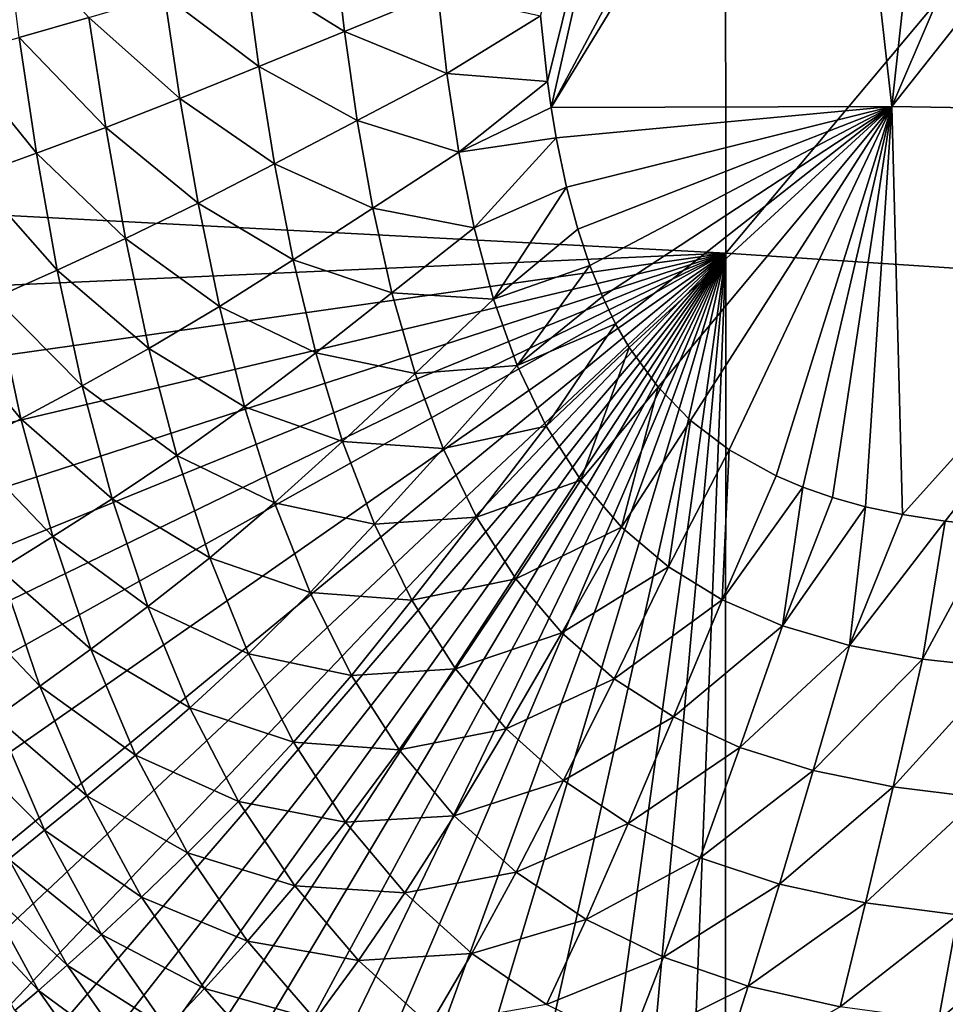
# Model space of a CAD drawing. Header units: metres. Extents: x -59 to 113, y -107 to 107.
# Tile 8 of 192: x -21 to -11, y -99 to -89. Entities that reach past the tile are written whole.
import ezdxf

# ---------------------------------------------------------------- set-up
doc = ezdxf.new("R2010")
doc.units = ezdxf.units.M
doc.layers.add('solid_20_382_333_XXX', color=7, linetype='CONTINUOUS')

msp = doc.modelspace()

# ---------------------------------------------------------------- linework, layer by layer
at = {"layer": 'solid_20_382_333_XXX'}
for points in [[(-22.792454, -88.774078, -22.921606), (-22.778124, -89.491684, -22.91647), (-13.600299, -79.93203, -22.896093)], [(-22.778124, -89.491684, -22.91647), (-22.755552, -90.278419, -22.91065), (-13.600299, -79.93203, -22.896093)], [(-22.755552, -90.278419, -22.91065), (-22.721533, -91.127251, -22.904125), (-13.600299, -79.93203, -22.896093)], [(-22.721533, -91.127251, -22.904125), (-13.589734, -91.607208, -22.789682), (-13.600299, -79.93203, -22.896093)], [(-13.600299, -79.93203, -22.896093), (-13.589734, -91.607208, -22.789682), (-4.684473, -80.997787, -22.829981)], [(-13.589734, -91.607208, -22.789682), (-4.686962, -92.191208, -22.700609), (-4.684473, -80.997787, -22.829981)], [(-15.47916, -89.191589, -59.008793), (-14.285393, -85.322731, -59.343662), (-15.406128, -89.858131, -58.974251)], [(-15.406128, -89.858131, -58.974251), (-14.285393, -85.322731, -59.343662), (-15.368594, -90.123718, -58.960773)], [(-15.368594, -90.123718, -58.960773), (-14.285393, -85.322731, -59.343662), (-12.804806, -85.322731, -59.420105)], [(-15.368594, -90.123718, -58.960773), (-12.804806, -85.322731, -59.420105), (-12.43765, -85.322731, -59.432182)], [(-11.89631, -90.112183, -59.170155), (-15.368594, -90.123718, -58.960773), (-12.43765, -85.322731, -59.432182)], [(-11.89631, -90.112183, -59.170155), (-12.43765, -85.322731, -59.432182), (-11.375424, -85.322731, -59.456093)], [(-11.89631, -90.112183, -59.170155), (-9.843779, -85.322731, -59.470314), (-8.107568, -85.322731, -59.472416)], [(-11.89631, -90.112183, -59.170155), (-8.107568, -85.322731, -59.472416), (-8.107568, -90.179077, -59.194252)], [(-11.89631, -90.112183, -59.170155), (-11.375424, -85.322731, -59.456093), (-9.843779, -85.322731, -59.470314)], [(-20.08025, -89.20652, -57.516006), (-20.790583, -89.409485, -56.889782), (-20.935755, -88.266548, -56.880634)], [(-17.582323, -88.447746, -58.678715), (-17.475866, -89.349739, -58.645569), (-18.482878, -88.725441, -58.384121)], [(-16.526165, -88.961052, -58.871372), (-17.475866, -89.349739, -58.645569), (-17.582323, -88.447746, -58.678715)], [(-18.482878, -88.725441, -58.384121), (-18.3473, -89.707794, -58.357918), (-19.310123, -88.978462, -58.005524)], [(-17.475866, -89.349739, -58.645569), (-18.3473, -89.707794, -58.357918), (-18.482878, -88.725441, -58.384121)], [(-19.310123, -88.978462, -58.005524), (-19.15238, -90.033714, -57.987385), (-20.08025, -89.20652, -57.516006)], [(-18.3473, -89.707794, -58.357918), (-19.15238, -90.033714, -57.987385), (-19.310123, -88.978462, -58.005524)], [(-16.526165, -88.961052, -58.871372), (-16.431877, -89.776909, -58.834705), (-17.475866, -89.349739, -58.645569)], [(-15.47916, -89.191589, -59.008793), (-16.431877, -89.776909, -58.834705), (-16.526165, -88.961052, -58.871372)], [(-20.08025, -89.20652, -57.516006), (-19.909651, -90.327415, -57.505966), (-20.790583, -89.409485, -56.889782)], [(-19.15238, -90.033714, -57.987385), (-19.909651, -90.327415, -57.505966), (-20.08025, -89.20652, -57.516006)], [(-15.47916, -89.191589, -59.008793), (-15.406128, -89.858131, -58.974251), (-16.431877, -89.776909, -58.834705)], [(-20.790583, -89.409485, -56.889782), (-20.616022, -90.588966, -56.886684), (-21.426226, -89.587616, -56.106247)], [(-19.909651, -90.327415, -57.505966), (-20.616022, -90.588966, -56.886684), (-20.790583, -89.409485, -56.889782)], [(-17.475866, -89.349739, -58.645569), (-17.346701, -90.256279, -58.61285), (-18.3473, -89.707794, -58.357918)], [(-16.431877, -89.776909, -58.834705), (-17.346701, -90.256279, -58.61285), (-17.475866, -89.349739, -58.645569)], [(-20.616022, -90.588966, -56.886684), (-21.25416, -90.81881, -56.107971), (-21.426226, -89.587616, -56.106247)], [(-18.3473, -89.707794, -58.357918), (-18.187725, -90.697144, -58.329842), (-19.15238, -90.033714, -57.987385)], [(-17.346701, -90.256279, -58.61285), (-18.187725, -90.697144, -58.329842), (-18.3473, -89.707794, -58.357918)], [(-16.431877, -89.776909, -58.834705), (-16.310062, -90.577408, -58.799942), (-17.346701, -90.256279, -58.61285)], [(-15.406128, -89.858131, -58.974251), (-16.310062, -90.577408, -58.799942), (-16.431877, -89.776909, -58.834705)], [(-15.406128, -89.858131, -58.974251), (-15.368594, -90.123718, -58.960773), (-16.310062, -90.577408, -58.799942)], [(-19.15238, -90.033714, -57.987385), (-18.968374, -91.097893, -57.963989), (-19.909651, -90.327415, -57.505966)], [(-18.187725, -90.697144, -58.329842), (-18.968374, -91.097893, -57.963989), (-19.15238, -90.033714, -57.987385)], [(-15.368594, -90.123718, -58.960773), (-15.317005, -90.434677, -58.94524), (-16.310062, -90.577408, -58.799942)], [(-11.89631, -90.112183, -59.170155), (-15.317005, -90.434677, -58.94524), (-15.368594, -90.123718, -58.960773)], [(-11.89631, -90.112183, -59.170155), (-15.213243, -90.933975, -58.920937), (-15.317005, -90.434677, -58.94524)], [(-11.89631, -90.112183, -59.170155), (-15.097985, -91.364258, -58.900696), (-15.213243, -90.933975, -58.920937)], [(-11.89631, -90.112183, -59.170155), (-14.975019, -91.732765, -58.883915), (-15.097985, -91.364258, -58.900696)], [(-11.89631, -90.112183, -59.170155), (-14.846177, -92.05011, -58.869934), (-14.975019, -91.732765, -58.883915)], [(-11.89631, -90.112183, -59.170155), (-14.712427, -92.325615, -58.858208), (-14.846177, -92.05011, -58.869934)], [(-11.89631, -90.112183, -59.170155), (-14.574152, -92.566719, -58.84832), (-14.712427, -92.325615, -58.858208)], [(-11.89631, -90.112183, -59.170155), (-14.280416, -92.972275, -58.832706), (-14.574152, -92.566719, -58.84832)], [(-11.89631, -90.112183, -59.170155), (-13.948693, -93.31134, -58.8209), (-14.280416, -92.972275, -58.832706)], [(-11.89631, -90.112183, -59.170155), (-13.554385, -93.610359, -58.811462), (-13.948693, -93.31134, -58.8209)], [(-11.89631, -90.112183, -59.170155), (-13.077302, -93.874565, -58.803799), (-13.554385, -93.610359, -58.811462)], [(-11.89631, -90.112183, -59.170155), (-12.803785, -93.991173, -58.800682), (-13.077302, -93.874565, -58.803799)], [(-11.89631, -90.112183, -59.170155), (-12.502527, -94.096405, -58.798088), (-12.803785, -93.991173, -58.800682)], [(-11.89631, -90.112183, -59.170155), (-12.167649, -94.189453, -58.79607), (-12.502527, -94.096405, -58.798088)], [(-11.89631, -90.112183, -59.170155), (-11.788424, -94.269943, -58.794666), (-12.167649, -94.189453, -58.79607)], [(-11.89631, -90.112183, -59.170155), (-8.107568, -90.179077, -59.194252), (-11.788424, -94.269943, -58.794666)], [(-8.107568, -90.179077, -59.194252), (-11.353663, -94.336533, -58.793953), (-11.788424, -94.269943, -58.794666)], [(-8.107568, -90.179077, -59.194252), (-10.855927, -94.386971, -58.793972), (-11.353663, -94.336533, -58.793953)], [(-19.909651, -90.327415, -57.505966), (-19.708429, -91.45871, -57.487148), (-20.616022, -90.588966, -56.886684)], [(-18.968374, -91.097893, -57.963989), (-19.708429, -91.45871, -57.487148), (-19.909651, -90.327415, -57.505966)], [(-17.346701, -90.256279, -58.61285), (-17.1884, -91.149178, -58.580971), (-18.187725, -90.697144, -58.329842)], [(-16.310062, -90.577408, -58.799942), (-17.1884, -91.149178, -58.580971), (-17.346701, -90.256279, -58.61285)], [(-15.317005, -90.434677, -58.94524), (-16.154215, -91.348618, -58.767391), (-16.310062, -90.577408, -58.799942)], [(-15.317005, -90.434677, -58.94524), (-15.213243, -90.933975, -58.920937), (-16.154215, -91.348618, -58.767391)], [(-20.616022, -90.588966, -56.886684), (-20.404739, -91.779938, -56.872063), (-21.25416, -90.81881, -56.107971)], [(-19.708429, -91.45871, -57.487148), (-20.404739, -91.779938, -56.872063), (-20.616022, -90.588966, -56.886684)], [(-16.310062, -90.577408, -58.799942), (-16.154215, -91.348618, -58.767391), (-17.1884, -91.149178, -58.580971)], [(-18.187725, -90.697144, -58.329842), (-17.997425, -91.674095, -58.300278), (-18.968374, -91.097893, -57.963989)], [(-17.1884, -91.149178, -58.580971), (-17.997425, -91.674095, -58.300278), (-18.187725, -90.697144, -58.329842)], [(-20.404739, -91.779938, -56.872063), (-21.038824, -92.062256, -56.09679), (-21.25416, -90.81881, -56.107971)], [(-15.213243, -90.933975, -58.920937), (-15.957866, -92.077148, -58.737316), (-16.154215, -91.348618, -58.767391)], [(-15.213243, -90.933975, -58.920937), (-15.097985, -91.364258, -58.900696), (-15.957866, -92.077148, -58.737316)], [(-22.721533, -91.127251, -22.904125), (-22.673243, -92.010887, -22.89702), (-13.589734, -91.607208, -22.789682)], [(-18.968374, -91.097893, -57.963989), (-18.751127, -92.150497, -57.935928), (-19.708429, -91.45871, -57.487148)], [(-17.997425, -91.674095, -58.300278), (-18.751127, -92.150497, -57.935928), (-18.968374, -91.097893, -57.963989)], [(-17.1884, -91.149178, -58.580971), (-16.994158, -92.012962, -58.549938), (-17.997425, -91.674095, -58.300278)], [(-16.154215, -91.348618, -58.767391), (-16.994158, -92.012962, -58.549938), (-17.1884, -91.149178, -58.580971)], [(-16.154215, -91.348618, -58.767391), (-15.957866, -92.077148, -58.737316), (-16.994158, -92.012962, -58.549938)], [(-15.097985, -91.364258, -58.900696), (-14.975019, -91.732765, -58.883915), (-15.957866, -92.077148, -58.737316)], [(-19.708429, -91.45871, -57.487148), (-19.469482, -92.578857, -57.460407), (-20.404739, -91.779938, -56.872063)], [(-18.751127, -92.150497, -57.935928), (-19.469482, -92.578857, -57.460407), (-19.708429, -91.45871, -57.487148)], [(-22.673243, -92.010887, -22.89702), (-22.61009, -92.884811, -22.889631), (-13.589734, -91.607208, -22.789682)], [(-22.61009, -92.884811, -22.889631), (-22.53248, -93.721161, -22.882172), (-13.589734, -91.607208, -22.789682)], [(-22.53248, -93.721161, -22.882172), (-22.444864, -94.478035, -22.875036), (-13.589734, -91.607208, -22.789682)], [(-22.444864, -94.478035, -22.875036), (-22.347235, -95.169968, -22.868137), (-13.589734, -91.607208, -22.789682)], [(-22.347235, -95.169968, -22.868137), (-22.24086, -95.800621, -22.861483), (-13.589734, -91.607208, -22.789682)], [(-22.24086, -95.800621, -22.861483), (-22.126278, -96.377449, -22.85504), (-13.589734, -91.607208, -22.789682)], [(-22.126278, -96.377449, -22.85504), (-21.879131, -97.378304, -22.842875), (-13.589734, -91.607208, -22.789682)], [(-21.879131, -97.378304, -22.842875), (-21.61692, -98.202583, -22.831686), (-13.589734, -91.607208, -22.789682)], [(-21.61692, -98.202583, -22.831686), (-21.346754, -98.883858, -22.821394), (-13.589734, -91.607208, -22.789682)], [(-21.346754, -98.883858, -22.821394), (-21.069719, -99.455544, -22.811794), (-13.589734, -91.607208, -22.789682)], [(-21.069719, -99.455544, -22.811794), (-20.781797, -99.948799, -22.802591), (-13.589734, -91.607208, -22.789682)], [(-20.781797, -99.948799, -22.802591), (-20.477776, -100.386093, -22.79353), (-13.589734, -91.607208, -22.789682)], [(-20.477776, -100.386093, -22.79353), (-20.156233, -100.777771, -22.784515), (-13.589734, -91.607208, -22.789682)], [(-20.156233, -100.777771, -22.784515), (-19.816126, -101.129669, -22.775496), (-13.589734, -91.607208, -22.789682)], [(-19.816126, -101.129669, -22.775496), (-19.454945, -101.446541, -22.766396), (-13.589734, -91.607208, -22.789682)], [(-19.454945, -101.446541, -22.766396), (-19.063408, -101.736862, -22.757), (-13.589734, -91.607208, -22.789682)], [(-19.063408, -101.736862, -22.757), (-18.628656, -102.007256, -22.747046), (-13.589734, -91.607208, -22.789682)], [(-18.628656, -102.007256, -22.747046), (-18.137821, -102.260834, -22.736307), (-13.589734, -91.607208, -22.789682)], [(-18.137821, -102.260834, -22.736307), (-17.574404, -102.498764, -22.724525), (-13.589734, -91.607208, -22.789682)], [(-17.574404, -102.498764, -22.724525), (-16.917431, -102.71981, -22.711411), (-13.589734, -91.607208, -22.789682)], [(-16.917431, -102.71981, -22.711411), (-16.133591, -102.92231, -22.696507), (-13.589734, -91.607208, -22.789682)], [(-16.133591, -102.92231, -22.696507), (-15.184902, -103.101196, -22.67938), (-13.589734, -91.607208, -22.789682)], [(-15.184902, -103.101196, -22.67938), (-14.640471, -103.178879, -22.669952), (-13.589734, -91.607208, -22.789682)], [(-14.640471, -103.178879, -22.669952), (-14.04415, -103.247078, -22.659937), (-13.589734, -91.607208, -22.789682)], [(-14.04415, -103.247078, -22.659937), (-13.596972, -103.288216, -22.652626), (-13.589734, -91.607208, -22.789682)], [(-13.589734, -91.607208, -22.789682), (-13.596972, -103.288216, -22.652626), (-4.686962, -92.191208, -22.700609)], [(-17.997425, -91.674095, -58.300278), (-17.769274, -92.621811, -58.269302), (-18.751127, -92.150497, -57.935928)], [(-16.994158, -92.012962, -58.549938), (-17.769274, -92.621811, -58.269302), (-17.997425, -91.674095, -58.300278)], [(-14.975019, -91.732765, -58.883915), (-15.714988, -92.753281, -58.709785), (-15.957866, -92.077148, -58.737316)], [(-14.975019, -91.732765, -58.883915), (-14.846177, -92.05011, -58.869934), (-15.714988, -92.753281, -58.709785)], [(-20.404739, -91.779938, -56.872063), (-20.149563, -92.959846, -56.846951), (-21.038824, -92.062256, -56.09679)], [(-19.469482, -92.578857, -57.460407), (-20.149563, -92.959846, -56.846951), (-20.404739, -91.779938, -56.872063)], [(-16.994158, -92.012962, -58.549938), (-16.757204, -92.83268, -58.519733), (-17.769274, -92.621811, -58.269302)], [(-15.957866, -92.077148, -58.737316), (-16.757204, -92.83268, -58.519733), (-16.994158, -92.012962, -58.549938)], [(-14.846177, -92.05011, -58.869934), (-14.712427, -92.325615, -58.858208), (-15.714988, -92.753281, -58.709785)], [(-21.038824, -92.062256, -56.09679), (-20.772923, -93.294434, -56.07375), (-21.592686, -92.30706, -55.145802)], [(-20.149563, -92.959846, -56.846951), (-20.772923, -93.294434, -56.07375), (-21.038824, -92.062256, -56.09679)], [(-18.751127, -92.150497, -57.935928), (-18.493303, -93.173515, -57.903656), (-19.469482, -92.578857, -57.460407)], [(-17.769274, -92.621811, -58.269302), (-18.493303, -93.173515, -57.903656), (-18.751127, -92.150497, -57.935928)], [(-15.957866, -92.077148, -58.737316), (-15.714988, -92.753281, -58.709785), (-16.757204, -92.83268, -58.519733)], [(-13.596972, -103.288216, -22.652626), (-12.707204, -103.348808, -22.63855), (-4.686962, -92.191208, -22.700609)], [(-12.707204, -103.348808, -22.63855), (-12.018589, -103.380112, -22.628063), (-4.686962, -92.191208, -22.700609)], [(-12.018589, -103.380112, -22.628063), (-4.715753, -103.392151, -22.535826), (-4.686962, -92.191208, -22.700609)], [(-20.772923, -93.294434, -56.07375), (-21.321207, -93.584297, -55.125126), (-21.592686, -92.30706, -55.145802)], [(-14.712427, -92.325615, -58.858208), (-15.419786, -93.369156, -58.684757), (-15.714988, -92.753281, -58.709785)], [(-14.712427, -92.325615, -58.858208), (-14.574152, -92.566719, -58.84832), (-15.419786, -93.369156, -58.684757)], [(-19.469482, -92.578857, -57.460407), (-19.185532, -93.6688, -57.426678), (-20.149563, -92.959846, -56.846951)], [(-18.493303, -93.173515, -57.903656), (-19.185532, -93.6688, -57.426678), (-19.469482, -92.578857, -57.460407)], [(-17.769274, -92.621811, -58.269302), (-17.496187, -93.523994, -58.236996), (-18.493303, -93.173515, -57.903656)], [(-16.757204, -92.83268, -58.519733), (-17.496187, -93.523994, -58.236996), (-17.769274, -92.621811, -58.269302)], [(-14.574152, -92.566719, -58.84832), (-15.066852, -93.917923, -58.662212), (-15.419786, -93.369156, -58.684757)], [(-14.574152, -92.566719, -58.84832), (-14.280416, -92.972275, -58.832706), (-15.066852, -93.917923, -58.662212)], [(-15.714988, -92.753281, -58.709785), (-16.471245, -93.597069, -58.490314), (-16.757204, -92.83268, -58.519733)], [(-15.714988, -92.753281, -58.709785), (-15.419786, -93.369156, -58.684757), (-16.471245, -93.597069, -58.490314)], [(-16.757204, -92.83268, -58.519733), (-16.471245, -93.597069, -58.490314), (-17.496187, -93.523994, -58.236996)], [(-20.149563, -92.959846, -56.846951), (-19.843477, -94.108658, -56.812675), (-20.772923, -93.294434, -56.07375)], [(-19.185532, -93.6688, -57.426678), (-19.843477, -94.108658, -56.812675), (-20.149563, -92.959846, -56.846951)], [(-14.280416, -92.972275, -58.832706), (-14.652299, -94.396576, -58.642185), (-15.066852, -93.917923, -58.662212)], [(-14.280416, -92.972275, -58.832706), (-13.948693, -93.31134, -58.8209), (-14.652299, -94.396576, -58.642185)], [(-18.493303, -93.173515, -57.903656), (-18.18762, -94.149467, -57.867653), (-19.185532, -93.6688, -57.426678)], [(-17.496187, -93.523994, -58.236996), (-18.18762, -94.149467, -57.867653), (-18.493303, -93.173515, -57.903656)], [(-20.772923, -93.294434, -56.07375), (-20.44968, -94.4944, -56.040371), (-21.321207, -93.584297, -55.125126)], [(-19.843477, -94.108658, -56.812675), (-20.44968, -94.4944, -56.040371), (-20.772923, -93.294434, -56.07375)], [(-13.948693, -93.31134, -58.8209), (-14.172642, -94.803139, -58.624714), (-14.652299, -94.396576, -58.642185)], [(-13.948693, -93.31134, -58.8209), (-13.554385, -93.610359, -58.811462), (-14.172642, -94.803139, -58.624714)], [(-15.419786, -93.369156, -58.684757), (-16.130236, -94.296753, -58.461613), (-16.471245, -93.597069, -58.490314)], [(-15.419786, -93.369156, -58.684757), (-15.066852, -93.917923, -58.662212), (-16.130236, -94.296753, -58.461613)], [(-17.496187, -93.523994, -58.236996), (-17.171595, -94.36805, -58.203526), (-18.18762, -94.149467, -57.867653)], [(-16.471245, -93.597069, -58.490314), (-17.171595, -94.36805, -58.203526), (-17.496187, -93.523994, -58.236996)], [(-20.44968, -94.4944, -56.040371), (-20.98642, -94.828033, -55.094063), (-21.321207, -93.584297, -55.125126)], [(-16.471245, -93.597069, -58.490314), (-16.130236, -94.296753, -58.461613), (-17.171595, -94.36805, -58.203526)], [(-13.554385, -93.610359, -58.811462), (-13.625607, -95.137352, -58.609848), (-14.172642, -94.803139, -58.624714)], [(-13.554385, -93.610359, -58.811462), (-13.077302, -93.874565, -58.803799), (-13.625607, -95.137352, -58.609848)], [(-19.185532, -93.6688, -57.426678), (-18.84938, -94.710007, -57.38694), (-19.843477, -94.108658, -56.812675)], [(-18.18762, -94.149467, -57.867653), (-18.84938, -94.710007, -57.38694), (-19.185532, -93.6688, -57.426678)], [(-15.066852, -93.917923, -58.662212), (-15.728531, -94.923424, -58.433662), (-16.130236, -94.296753, -58.461613)], [(-15.066852, -93.917923, -58.662212), (-14.652299, -94.396576, -58.642185), (-15.728531, -94.923424, -58.433662)], [(-13.077302, -93.874565, -58.803799), (-12.803785, -93.991173, -58.800682), (-13.625607, -95.137352, -58.609848)], [(-12.803785, -93.991173, -58.800682), (-13.011291, -95.402374, -58.597599), (-13.625607, -95.137352, -58.609848)], [(-12.803785, -93.991173, -58.800682), (-12.502527, -94.096405, -58.798088), (-13.011291, -95.402374, -58.597599)], [(-19.843477, -94.108658, -56.812675), (-19.479576, -95.206894, -56.770626), (-20.44968, -94.4944, -56.040371)], [(-18.84938, -94.710007, -57.38694), (-19.479576, -95.206894, -56.770626), (-19.843477, -94.108658, -56.812675)], [(-18.18762, -94.149467, -57.867653), (-17.827375, -95.064621, -57.828571), (-18.84938, -94.710007, -57.38694)], [(-17.171595, -94.36805, -58.203526), (-17.827375, -95.064621, -57.828571), (-18.18762, -94.149467, -57.867653)], [(-12.502527, -94.096405, -58.798088), (-12.167649, -94.189453, -58.79607), (-13.011291, -95.402374, -58.597599)], [(-12.167649, -94.189453, -58.79607), (-12.33017, -95.601852, -58.587982), (-13.011291, -95.402374, -58.597599)], [(-12.167649, -94.189453, -58.79607), (-11.788424, -94.269943, -58.794666), (-12.33017, -95.601852, -58.587982)], [(-16.130236, -94.296753, -58.461613), (-16.78919, -95.14328, -58.169125), (-17.171595, -94.36805, -58.203526)], [(-16.130236, -94.296753, -58.461613), (-15.728531, -94.923424, -58.433662), (-16.78919, -95.14328, -58.169125)], [(-11.788424, -94.269943, -58.794666), (-11.353663, -94.336533, -58.793953), (-12.33017, -95.601852, -58.587982)], [(-11.353663, -94.336533, -58.793953), (-11.58532, -95.741966, -58.580902), (-12.33017, -95.601852, -58.587982)], [(-11.353663, -94.336533, -58.793953), (-10.855927, -94.386971, -58.793972), (-11.58532, -95.741966, -58.580902)], [(-17.171595, -94.36805, -58.203526), (-16.78919, -95.14328, -58.169125), (-17.827375, -95.064621, -57.828571)], [(-14.652299, -94.396576, -58.642185), (-15.26208, -95.472984, -58.40686), (-15.728531, -94.923424, -58.433662)], [(-14.652299, -94.396576, -58.642185), (-14.172642, -94.803139, -58.624714), (-15.26208, -95.472984, -58.40686)], [(-10.855927, -94.386971, -58.793972), (-10.782409, -95.831413, -58.576141), (-11.58532, -95.741966, -58.580902)], [(-20.44968, -94.4944, -56.040371), (-20.062481, -95.6418, -55.99823), (-20.98642, -94.828033, -55.094063)], [(-19.479576, -95.206894, -56.770626), (-20.062481, -95.6418, -55.99823), (-20.44968, -94.4944, -56.040371)], [(-18.84938, -94.710007, -57.38694), (-18.454542, -95.687759, -57.342415), (-19.479576, -95.206894, -56.770626)], [(-17.827375, -95.064621, -57.828571), (-18.454542, -95.687759, -57.342415), (-18.84938, -94.710007, -57.38694)], [(-20.98642, -94.828033, -55.094063), (-20.581797, -96.017082, -55.054153), (-21.44525, -95.112579, -53.964687)], [(-20.062481, -95.6418, -55.99823), (-20.581797, -96.017082, -55.054153), (-20.98642, -94.828033, -55.094063)], [(-14.172642, -94.803139, -58.624714), (-14.72724, -95.942398, -58.381706), (-15.26208, -95.472984, -58.40686)], [(-14.172642, -94.803139, -58.624714), (-13.625607, -95.137352, -58.609848), (-14.72724, -95.942398, -58.381706)], [(-15.728531, -94.923424, -58.433662), (-16.34309, -95.840134, -58.134136), (-16.78919, -95.14328, -58.169125)], [(-15.728531, -94.923424, -58.433662), (-15.26208, -95.472984, -58.40686), (-16.34309, -95.840134, -58.134136)], [(-20.581797, -96.017082, -55.054153), (-21.029266, -96.336143, -53.9286), (-21.44525, -95.112579, -53.964687)], [(-17.827375, -95.064621, -57.828571), (-17.406164, -95.907166, -57.787163), (-18.454542, -95.687759, -57.342415)], [(-16.78919, -95.14328, -58.169125), (-17.406164, -95.907166, -57.787163), (-17.827375, -95.064621, -57.828571)], [(-16.78919, -95.14328, -58.169125), (-16.34309, -95.840134, -58.134136), (-17.406164, -95.907166, -57.787163)], [(-13.625607, -95.137352, -58.609848), (-14.121639, -96.33065, -58.35873), (-14.72724, -95.942398, -58.381706)], [(-13.625607, -95.137352, -58.609848), (-13.011291, -95.402374, -58.597599), (-14.121639, -96.33065, -58.35873)], [(-19.479576, -95.206894, -56.770626), (-19.051872, -96.238976, -56.722481), (-20.062481, -95.6418, -55.99823)], [(-18.454542, -95.687759, -57.342415), (-19.051872, -96.238976, -56.722481), (-19.479576, -95.206894, -56.770626)], [(-13.011291, -95.402374, -58.597599), (-13.445374, -96.640564, -58.338524), (-14.121639, -96.33065, -58.35873)], [(-13.011291, -95.402374, -58.597599), (-12.33017, -95.601852, -58.587982), (-13.445374, -96.640564, -58.338524)], [(-15.26208, -95.472984, -58.40686), (-15.829094, -96.453522, -58.099411), (-16.34309, -95.840134, -58.134136)], [(-15.26208, -95.472984, -58.40686), (-14.72724, -95.942398, -58.381706), (-15.829094, -96.453522, -58.099411)], [(-20.062481, -95.6418, -55.99823), (-19.605867, -96.720306, -55.949265), (-20.581797, -96.017082, -55.054153)], [(-19.051872, -96.238976, -56.722481), (-19.605867, -96.720306, -55.949265), (-20.062481, -95.6418, -55.99823)], [(-12.33017, -95.601852, -58.587982), (-12.698942, -96.87558, -58.321682), (-13.445374, -96.640564, -58.338524)], [(-12.33017, -95.601852, -58.587982), (-11.58532, -95.741966, -58.580902), (-12.698942, -96.87558, -58.321682)], [(-18.454542, -95.687759, -57.342415), (-17.994904, -96.589294, -57.294449), (-19.051872, -96.238976, -56.722481)], [(-17.406164, -95.907166, -57.787163), (-17.994904, -96.589294, -57.294449), (-18.454542, -95.687759, -57.342415)], [(-11.58532, -95.741966, -58.580902), (-11.885553, -97.042137, -58.30854), (-12.698942, -96.87558, -58.321682)], [(-11.58532, -95.741966, -58.580902), (-10.782409, -95.831413, -58.576141), (-11.885553, -97.042137, -58.30854)], [(-16.34309, -95.840134, -58.134136), (-16.918036, -96.666466, -57.744301), (-17.406164, -95.907166, -57.787163)], [(-16.34309, -95.840134, -58.134136), (-15.829094, -96.453522, -58.099411), (-16.918036, -96.666466, -57.744301)], [(-10.782409, -95.831413, -58.576141), (-11.011128, -97.149696, -58.299183), (-11.885553, -97.042137, -58.30854)], [(-17.406164, -95.907166, -57.787163), (-16.918036, -96.666466, -57.744301), (-17.994904, -96.589294, -57.294449)], [(-14.72724, -95.942398, -58.381706), (-15.243433, -96.979469, -58.065918), (-15.829094, -96.453522, -58.099411)], [(-14.72724, -95.942398, -58.381706), (-14.121639, -96.33065, -58.35873), (-15.243433, -96.979469, -58.065918)], [(-20.581797, -96.017082, -55.054153), (-20.102243, -97.134521, -55.007309), (-21.029266, -96.336143, -53.9286)], [(-19.605867, -96.720306, -55.949265), (-20.102243, -97.134521, -55.007309), (-20.581797, -96.017082, -55.054153)], [(-19.051872, -96.238976, -56.722481), (-18.554846, -97.191338, -56.67009), (-19.605867, -96.720306, -55.949265)], [(-17.994904, -96.589294, -57.294449), (-18.554846, -97.191338, -56.67009), (-19.051872, -96.238976, -56.722481)], [(-21.029266, -96.336143, -53.9286), (-20.53336, -97.485397, -53.886044), (-21.40337, -96.603294, -52.61512)], [(-20.102243, -97.134521, -55.007309), (-20.53336, -97.485397, -53.886044), (-21.029266, -96.336143, -53.9286)], [(-14.121639, -96.33065, -58.35873), (-14.583667, -97.416237, -58.034653), (-15.243433, -96.979469, -58.065918)], [(-14.121639, -96.33065, -58.35873), (-13.445374, -96.640564, -58.338524), (-14.583667, -97.416237, -58.034653)], [(-15.829094, -96.453522, -58.099411), (-16.358807, -97.33654, -57.701302), (-16.918036, -96.666466, -57.744301)], [(-15.829094, -96.453522, -58.099411), (-15.243433, -96.979469, -58.065918), (-16.358807, -97.33654, -57.701302)], [(-20.53336, -97.485397, -53.886044), (-20.89732, -97.777679, -52.577728), (-21.40337, -96.603294, -52.61512)], [(-17.994904, -96.589294, -57.294449), (-17.464802, -97.403069, -57.24448), (-18.554846, -97.191338, -56.67009)], [(-16.918036, -96.666466, -57.744301), (-17.464802, -97.403069, -57.24448), (-17.994904, -96.589294, -57.294449)], [(-16.918036, -96.666466, -57.744301), (-16.358807, -97.33654, -57.701302), (-17.464802, -97.403069, -57.24448)], [(-13.445374, -96.640564, -58.338524), (-13.84993, -97.76638, -58.006653), (-14.583667, -97.416237, -58.034653)], [(-13.445374, -96.640564, -58.338524), (-12.698942, -96.87558, -58.321682), (-13.84993, -97.76638, -58.006653)], [(-19.605867, -96.720306, -55.949265), (-19.074986, -97.715691, -55.895588), (-20.102243, -97.134521, -55.007309)], [(-18.554846, -97.191338, -56.67009), (-19.074986, -97.715691, -55.895588), (-19.605867, -96.720306, -55.949265)], [(-12.698942, -96.87558, -58.321682), (-13.042776, -98.033096, -57.982956), (-13.84993, -97.76638, -58.006653)], [(-12.698942, -96.87558, -58.321682), (-11.885553, -97.042137, -58.30854), (-13.042776, -98.033096, -57.982956)], [(-15.243433, -96.979469, -58.065918), (-15.724757, -97.912598, -57.659592), (-16.358807, -97.33654, -57.701302)], [(-15.243433, -96.979469, -58.065918), (-14.583667, -97.416237, -58.034653), (-15.724757, -97.912598, -57.659592)], [(-11.885553, -97.042137, -58.30854), (-12.165574, -98.223061, -57.964195), (-13.042776, -98.033096, -57.982956)], [(-11.885553, -97.042137, -58.30854), (-11.011128, -97.149696, -58.299183), (-12.165574, -98.223061, -57.964195)], [(-20.102243, -97.134521, -55.007309), (-19.5434, -98.165565, -54.955658), (-20.53336, -97.485397, -53.886044)], [(-19.074986, -97.715691, -55.895588), (-19.5434, -98.165565, -54.955658), (-20.102243, -97.134521, -55.007309)], [(-11.011128, -97.149696, -58.299183), (-11.224505, -98.346466, -57.950626), (-12.165574, -98.223061, -57.964195)], [(-18.554846, -97.191338, -56.67009), (-17.983433, -98.051682, -56.615345), (-19.074986, -97.715691, -55.895588)], [(-17.464802, -97.403069, -57.24448), (-17.983433, -98.051682, -56.615345), (-18.554846, -97.191338, -56.67009)], [(-16.358807, -97.33654, -57.701302), (-16.860384, -98.122368, -57.19426), (-17.464802, -97.403069, -57.24448)], [(-16.358807, -97.33654, -57.701302), (-15.724757, -97.912598, -57.659592), (-16.860384, -98.122368, -57.19426)], [(-17.464802, -97.403069, -57.24448), (-16.860384, -98.122368, -57.19426), (-17.983433, -98.051682, -56.615345)], [(-14.583667, -97.416237, -58.034653), (-15.013525, -98.392235, -57.620571), (-15.724757, -97.912598, -57.659592)], [(-14.583667, -97.416237, -58.034653), (-13.84993, -97.76638, -58.006653), (-15.013525, -98.392235, -57.620571)], [(-20.53336, -97.485397, -53.886044), (-19.953409, -98.545174, -53.838917), (-20.89732, -97.777679, -52.577728)], [(-19.5434, -98.165565, -54.955658), (-19.953409, -98.545174, -53.838917), (-20.53336, -97.485397, -53.886044)], [(-19.074986, -97.715691, -55.895588), (-18.465448, -98.615044, -55.83934), (-19.5434, -98.165565, -54.955658)], [(-17.983433, -98.051682, -56.615345), (-18.465448, -98.615044, -55.83934), (-19.074986, -97.715691, -55.895588)], [(-13.84993, -97.76638, -58.006653), (-14.225403, -98.777733, -57.58559), (-15.013525, -98.392235, -57.620571)], [(-13.84993, -97.76638, -58.006653), (-13.042776, -98.033096, -57.982956), (-14.225403, -98.777733, -57.58559)], [(-20.89732, -97.777679, -52.577728), (-20.303038, -98.859703, -52.536308), (-21.19718, -98.017418, -51.074768)], [(-19.953409, -98.545174, -53.838917), (-20.303038, -98.859703, -52.536308), (-20.89732, -97.777679, -52.577728)], [(-15.724757, -97.912598, -57.659592), (-16.178267, -98.741699, -57.145607), (-16.860384, -98.122368, -57.19426)], [(-15.724757, -97.912598, -57.659592), (-15.013525, -98.392235, -57.620571), (-16.178267, -98.741699, -57.145607)], [(-21.19718, -98.017418, -51.074768), (-20.594759, -99.115753, -51.039124), (-21.440664, -98.212341, -49.367889)], [(-20.303038, -98.859703, -52.536308), (-20.594759, -99.115753, -51.039124), (-21.19718, -98.017418, -51.074768)], [(-17.983433, -98.051682, -56.615345), (-17.334383, -98.812729, -56.560314), (-18.465448, -98.615044, -55.83934)], [(-16.860384, -98.122368, -57.19426), (-17.334383, -98.812729, -56.560314), (-17.983433, -98.051682, -56.615345)], [(-13.042776, -98.033096, -57.982956), (-13.361112, -99.072083, -57.555965), (-14.225403, -98.777733, -57.58559)], [(-13.042776, -98.033096, -57.982956), (-12.165574, -98.223061, -57.964195), (-13.361112, -99.072083, -57.555965)], [(-19.5434, -98.165565, -54.955658), (-18.901411, -99.096825, -54.901325), (-19.953409, -98.545174, -53.838917)], [(-18.465448, -98.615044, -55.83934), (-18.901411, -99.096825, -54.901325), (-19.5434, -98.165565, -54.955658)], [(-16.860384, -98.122368, -57.19426), (-16.178267, -98.741699, -57.145607), (-17.334383, -98.812729, -56.560314)], [(-20.594759, -99.115753, -51.039124), (-20.835564, -99.321747, -49.337708), (-21.440664, -98.212341, -49.367889)], [(-12.165574, -98.223061, -57.964195), (-12.424232, -99.282196, -57.532497), (-13.361112, -99.072083, -57.555965)], [(-12.165574, -98.223061, -57.964195), (-11.224505, -98.346466, -57.950626), (-12.424232, -99.282196, -57.532497)], [(-11.224505, -98.346466, -57.950626), (-11.421206, -99.418945, -57.515488), (-12.424232, -99.282196, -57.532497)], [(-11.224505, -98.346466, -57.950626), (-10.226412, -98.414177, -57.942368), (-11.421206, -99.418945, -57.515488)], [(-15.013525, -98.392235, -57.620571), (-15.416411, -99.258163, -57.100258), (-16.178267, -98.741699, -57.145607)], [(-15.013525, -98.392235, -57.620571), (-14.225403, -98.777733, -57.58559), (-15.416411, -99.258163, -57.100258)], [(-10.226412, -98.414177, -57.942368), (-10.359139, -99.493996, -57.505066), (-11.421206, -99.418945, -57.515488)], [(-19.953409, -98.545174, -53.838917), (-19.285856, -99.501732, -53.789146), (-20.303038, -98.859703, -52.536308)], [(-18.901411, -99.096825, -54.901325), (-19.285856, -99.501732, -53.789146), (-19.953409, -98.545174, -53.838917)], [(-18.465448, -98.615044, -55.83934), (-17.774717, -99.410683, -55.78273), (-18.901411, -99.096825, -54.901325)], [(-17.334383, -98.812729, -56.560314), (-17.774717, -99.410683, -55.78273), (-18.465448, -98.615044, -55.83934)], [(-16.178267, -98.741699, -57.145607), (-16.604908, -99.468468, -56.507103), (-17.334383, -98.812729, -56.560314)], [(-16.178267, -98.741699, -57.145607), (-15.416411, -99.258163, -57.100258), (-16.604908, -99.468468, -56.507103)], [(-20.303038, -98.859703, -52.536308), (-19.617012, -99.835426, -52.492477), (-20.594759, -99.115753, -51.039124)], [(-19.285856, -99.501732, -53.789146), (-19.617012, -99.835426, -52.492477), (-20.303038, -98.859703, -52.536308)], [(-17.334383, -98.812729, -56.560314), (-16.604908, -99.468468, -56.507103), (-17.774717, -99.410683, -55.78273)], [(-14.225403, -98.777733, -57.58559), (-14.575424, -99.673828, -57.059742), (-15.416411, -99.258163, -57.100258)], [(-14.225403, -98.777733, -57.58559), (-13.361112, -99.072083, -57.555965), (-14.575424, -99.673828, -57.059742)], [(-13.361112, -99.072083, -57.555965), (-13.656331, -99.991547, -57.025539), (-14.575424, -99.673828, -57.059742)], [(-13.361112, -99.072083, -57.555965), (-12.424232, -99.282196, -57.532497), (-13.656331, -99.991547, -57.025539)], [(-20.594759, -99.115753, -51.039124), (-19.896978, -100.105072, -51.001503), (-20.835564, -99.321747, -49.337708)], [(-19.617012, -99.835426, -52.492477), (-19.896978, -100.105072, -51.001503), (-20.594759, -99.115753, -51.039124)], [(-18.901411, -99.096825, -54.901325), (-18.174412, -99.92038, -54.846493), (-19.285856, -99.501732, -53.789146)], [(-17.774717, -99.410683, -55.78273), (-18.174412, -99.92038, -54.846493), (-18.901411, -99.096825, -54.901325)]]:
    msp.add_3dface(points, dxfattribs=at)

doc.saveas('drawing.dxf')
